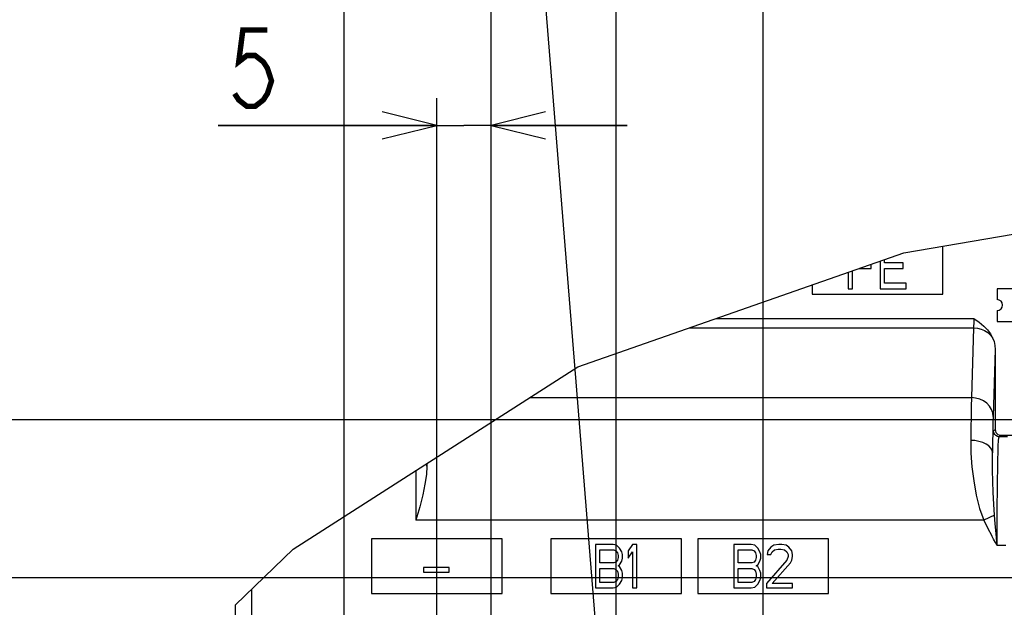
# Model space of a CAD drawing. Extents: x 27 to 410, y 32 to 287.
# Tile 21 of 30: x 239 to 275, y 154 to 175. Entities that reach past the tile are written whole.
import ezdxf

# ---------------------------------------------------------------- set-up
doc = ezdxf.new("R2010")
doc.units = 0
doc.header["$LTSCALE"] = 23.1
doc.layers.get('0').update_dxf_attribs({"linetype": 'CONTINUOUS'})
doc.layers.add('ALL_DIM', color=7, linetype='CONTINUOUS')
doc.layers.add('ALL_NOTE', color=7, linetype='CONTINUOUS')
doc.dimstyles.get("Standard").update_dxf_attribs({"dimtxt": 2.5, "dimasz": 2.5, "dimexe": 1.25, "dimexo": 0.625, "dimtad": 1, "dimcen": 2.5, "dimazin": 3, "dimtfac": 1, "dimtmove": 0, "dimatfit": 3})

# ---------------------------------------------------------------- blocks, each defined once
blk = doc.blocks.new('_OPEN')
at = {"color": 0, "linetype": 'BYBLOCK'}
for p, q in [((0, 0), (-1, 0.25)), ((-1, -0.25), (0, 0)), ((-1, 0), (0, 0))]:
    blk.add_line(p, q, dxfattribs=at)
blk = doc.blocks.new('*D33')
at = {"layer": 'ALL_DIM', "color": 2, "linetype": 'CONTINUOUS'}
for p, q in [((254.042, 148.471), (254.042, 172.231)), ((256.042, 137.471), (256.042, 172.231)), ((254.042, 171.231), (246.014, 171.231)), ((246.014, 171.231), (255.042, 171.231)), ((261.042, 171.231), (255.042, 171.231)), ((256.042, 171.231), (261.042, 171.231))]:
    blk.add_line(p, q, dxfattribs=at)
at = {"layer": 'ALL_DIM', "color": 2, "linetype": 'CONTINUOUS', "xscale": 2, "yscale": 2, "zscale": 2}
blk.add_blockref('_OPEN', (254.042, 171.231), dxfattribs=at)
at = {"layer": 'ALL_DIM', "color": 2, "linetype": 'CONTINUOUS', "xscale": 2, "yscale": 2, "zscale": 2, "rotation": 180}
blk.add_blockref('_OPEN', (256.042, 171.231), dxfattribs=at)
blk = doc.blocks.new('*D34')
at = {"layer": 'ALL_DIM', "color": 2, "linetype": 'CONTINUOUS'}
for p, q in [((256.042, 137.471), (256.042, 177.638)), ((260.642, 149.671), (260.642, 177.638)), ((256.042, 176.638), (238.875, 176.638)), ((238.875, 176.638), (258.342, 176.638)), ((265.642, 176.638), (258.342, 176.638)), ((260.642, 176.638), (265.642, 176.638))]:
    blk.add_line(p, q, dxfattribs=at)
at = {"layer": 'ALL_DIM', "color": 2, "linetype": 'CONTINUOUS', "xscale": 2, "yscale": 2, "zscale": 2}
blk.add_blockref('_OPEN', (256.042, 176.638), dxfattribs=at)
at = {"layer": 'ALL_DIM', "color": 2, "linetype": 'CONTINUOUS', "xscale": 2, "yscale": 2, "zscale": 2, "rotation": 180}
blk.add_blockref('_OPEN', (260.642, 176.638), dxfattribs=at)
blk = doc.blocks.new('*D35')
at = {"layer": 'ALL_DIM', "color": 2, "linetype": 'CONTINUOUS'}
for p, q in [((260.642, 149.671), (260.642, 177.638)), ((266.042, 149.671), (266.042, 177.638)), ((260.642, 176.638), (263.342, 176.638)), ((266.042, 176.638), (263.342, 176.638)), ((263.342, 176.638), (276.9, 176.638))]:
    blk.add_line(p, q, dxfattribs=at)
at = {"layer": 'ALL_DIM', "color": 2, "linetype": 'CONTINUOUS', "xscale": 2, "yscale": 2, "zscale": 2, "rotation": 180}
blk.add_blockref('_OPEN', (260.642, 176.638), dxfattribs=at)
at = {"layer": 'ALL_DIM', "color": 2, "linetype": 'CONTINUOUS', "xscale": 2, "yscale": 2, "zscale": 2}
blk.add_blockref('_OPEN', (266.042, 176.638), dxfattribs=at)
blk = doc.blocks.new('*D38')
at = {"layer": 'ALL_DIM', "color": 2, "linetype": 'CONTINUOUS'}
for p, q in [((226.473, 154.613), (226.473, 159.613)), ((226.473, 159.613), (226.473, 152.513)), ((277.742, 154.613), (225.473, 154.613)), ((226.473, 138.309), (226.473, 152.513)), ((278.742, 150.413), (225.473, 150.413)), ((226.473, 150.413), (226.473, 138.309))]:
    blk.add_line(p, q, dxfattribs=at)
at = {"layer": 'ALL_DIM', "color": 2, "linetype": 'CONTINUOUS', "xscale": 2, "yscale": 2, "zscale": 2}
for p, rotation in [((226.473, 154.613), 270), ((226.473, 150.413), 90)]:
    blk.add_blockref('_OPEN', p, dxfattribs=dict(at, rotation=rotation))
blk = doc.blocks.new('*D39')
at = {"layer": 'ALL_DIM', "color": 2, "linetype": 'CONTINUOUS'}
for p, q in [((276.542, 160.413), (219.224, 160.413)), ((220.224, 160.413), (220.224, 155.413)), ((220.224, 150.413), (220.224, 155.413)), ((278.742, 150.413), (219.224, 150.413))]:
    blk.add_line(p, q, dxfattribs=at)
at = {"layer": 'ALL_DIM', "color": 2, "linetype": 'CONTINUOUS', "xscale": 2, "yscale": 2, "zscale": 2}
for p, rotation in [((220.224, 160.413), 90), ((220.224, 150.413), 270)]:
    blk.add_blockref('_OPEN', p, dxfattribs=dict(at, rotation=rotation))
blk = doc.blocks.new('*D45')
at = {"layer": 'ALL_DIM', "color": 2, "linetype": 'CONTINUOUS'}
for p, q in [((250.642, 113.431), (250.642, 200.645)), ((307.43, 151.413), (307.43, 200.645)), ((250.642, 199.645), (279.036, 199.645)), ((307.43, 199.645), (279.036, 199.645))]:
    blk.add_line(p, q, dxfattribs=at)
at = {"layer": 'ALL_DIM', "color": 2, "linetype": 'CONTINUOUS', "xscale": 2, "yscale": 2, "zscale": 2, "rotation": 180}
blk.add_blockref('_OPEN', (250.642, 199.645), dxfattribs=at)
at = {"layer": 'ALL_DIM', "color": 2, "linetype": 'CONTINUOUS', "xscale": 2, "yscale": 2, "zscale": 2}
blk.add_blockref('_OPEN', (307.43, 199.645), dxfattribs=at)
blk = doc.blocks.new('*D46')
at = {"layer": 'ALL_DIM', "color": 2, "linetype": 'CONTINUOUS'}
for p, q in [((250.642, 113.431), (250.642, 206.543)), ((306.414, 200.589), (306.414, 206.543)), ((250.642, 205.543), (278.528, 205.543)), ((306.414, 205.543), (278.528, 205.543)), ((306.414, 155.477), (306.414, 198.737))]:
    blk.add_line(p, q, dxfattribs=at)
at = {"layer": 'ALL_DIM', "color": 2, "linetype": 'CONTINUOUS', "xscale": 2, "yscale": 2, "zscale": 2, "rotation": 180}
blk.add_blockref('_OPEN', (250.642, 205.543), dxfattribs=at)
at = {"layer": 'ALL_DIM', "color": 2, "linetype": 'CONTINUOUS', "xscale": 2, "yscale": 2, "zscale": 2}
blk.add_blockref('_OPEN', (306.414, 205.543), dxfattribs=at)
blk = doc.blocks.new('*D47')
at = {"layer": 'ALL_DIM', "color": 2, "linetype": 'CONTINUOUS'}
for p, q in [((250.642, 113.431), (250.642, 183.681)), ((279.742, 151.413), (279.742, 183.681)), ((250.642, 182.681), (265.192, 182.681)), ((279.742, 182.681), (265.192, 182.681))]:
    blk.add_line(p, q, dxfattribs=at)
at = {"layer": 'ALL_DIM', "color": 2, "linetype": 'CONTINUOUS', "xscale": 2, "yscale": 2, "zscale": 2, "rotation": 180}
blk.add_blockref('_OPEN', (250.642, 182.681), dxfattribs=at)
at = {"layer": 'ALL_DIM', "color": 2, "linetype": 'CONTINUOUS', "xscale": 2, "yscale": 2, "zscale": 2}
blk.add_blockref('_OPEN', (279.742, 182.681), dxfattribs=at)
blk = doc.blocks.new('*D48')
at = {"layer": 'ALL_DIM', "color": 2, "linetype": 'CONTINUOUS'}
for p, q in [((250.642, 113.431), (250.642, 189.115)), ((278.742, 183.714), (278.742, 189.115)), ((250.642, 188.115), (264.692, 188.115)), ((278.742, 188.115), (264.692, 188.115)), ((278.742, 155.613), (278.742, 181.604))]:
    blk.add_line(p, q, dxfattribs=at)
at = {"layer": 'ALL_DIM', "color": 2, "linetype": 'CONTINUOUS', "xscale": 2, "yscale": 2, "zscale": 2, "rotation": 180}
blk.add_blockref('_OPEN', (250.642, 188.115), dxfattribs=at)
at = {"layer": 'ALL_DIM', "color": 2, "linetype": 'CONTINUOUS', "xscale": 2, "yscale": 2, "zscale": 2}
blk.add_blockref('_OPEN', (278.742, 188.115), dxfattribs=at)
blk = doc.blocks.new('*D49')
at = {"layer": 'ALL_DIM', "color": 2, "linetype": 'CONTINUOUS'}
for p, q in [((250.642, 113.431), (250.642, 194.604)), ((277.542, 189.262), (277.542, 194.604)), ((250.642, 193.604), (264.092, 193.604)), ((277.542, 193.604), (264.092, 193.604)), ((277.542, 161.413), (277.542, 187.151))]:
    blk.add_line(p, q, dxfattribs=at)
at = {"layer": 'ALL_DIM', "color": 2, "linetype": 'CONTINUOUS', "xscale": 2, "yscale": 2, "zscale": 2, "rotation": 180}
blk.add_blockref('_OPEN', (250.642, 193.604), dxfattribs=at)
at = {"layer": 'ALL_DIM', "color": 2, "linetype": 'CONTINUOUS', "xscale": 2, "yscale": 2, "zscale": 2}
blk.add_blockref('_OPEN', (277.542, 193.604), dxfattribs=at)

msp = doc.modelspace()

# ---------------------------------------------------------------- linework, layer by layer
at = {"color": 7, "linetype": 'CONTINUOUS'}
for p, q in [((271.211, 166.547), (283.788, 168.693)), ((259.231, 162.365), (271.211, 166.547)), ((272.642, 165.031), (272.642, 166.791)), ((270.015, 165.98), (270.015, 166.13)), ((270.335, 166.241), (270.335, 165.231)), ((270.495, 166.184), (270.495, 166.297)), ((271.189, 166.184), (270.495, 166.184)), ((271.189, 165.98), (271.189, 166.184)), ((269.162, 165.832), (269.162, 165.231)), ((269.322, 165.231), (269.322, 165.887)), ((269.586, 165.98), (270.015, 165.98)), ((270.495, 165.435), (270.495, 165.98)), ((270.495, 165.98), (271.189, 165.98)), ((271.295, 165.435), (270.495, 165.435)), ((271.295, 165.231), (271.295, 165.435)), ((267.842, 165.371), (267.842, 165.031)), ((267.842, 165.031), (272.642, 165.031)), ((269.162, 165.231), (269.322, 165.231)), ((270.335, 165.231), (271.295, 165.231)), ((274.642, 165.231), (274.642, 164.831)), ((275.442, 165.231), (274.642, 165.231)), ((274.642, 164.431), (274.642, 164.031)), ((264.321, 164.142), (273.782, 164.142)), ((274.642, 164.031), (275.442, 164.031)), ((263.328, 163.795), (273.772, 163.795)), ((273.772, 163.795), (273.694, 161.232)), ((274.568, 162.995), (274.494, 160.539)), ((274.568, 162.995), (274.568, 160.057)), ((248.77, 155.664), (259.231, 162.365)), ((257.462, 161.232), (273.694, 161.232)), ((274.511, 159.999), (274.568, 160.057)), ((274.711, 159.799), (274.768, 159.857)), ((275.026, 159.799), (274.711, 159.799)), ((274.768, 159.857), (275.442, 159.857)), ((253.281, 158.553), (253.281, 156.728)), ((253.681, 158.717), (253.682, 158.81)), ((253.681, 158.809), (253.681, 158.717)), ((274.145, 156.728), (253.281, 156.728)), ((274.542, 156.92), (274.145, 156.728)), ((251.642, 156.043), (251.642, 154.043)), ((256.442, 156.043), (251.642, 156.043)), ((256.442, 154.043), (256.442, 156.043)), ((258.242, 156.043), (258.242, 154.043)), ((263.042, 156.043), (258.242, 156.043)), ((263.042, 154.043), (263.042, 156.043)), ((263.642, 156.043), (263.642, 154.043)), ((268.442, 156.043), (263.642, 156.043)), ((268.442, 154.043), (268.442, 156.043)), ((246.642, 153.624), (248.77, 155.664)), ((259.882, 155.843), (259.882, 154.243)), ((260.522, 155.843), (259.882, 155.843)), ((260.042, 155.162), (260.042, 155.639)), ((260.042, 155.639), (260.549, 155.639)), ((260.655, 155.809), (260.522, 155.843)), ((260.549, 155.639), (260.629, 155.605)), ((260.762, 155.707), (260.655, 155.809)), ((260.842, 155.571), (260.762, 155.707)), ((261.242, 155.843), (261.082, 155.605)), ((261.402, 155.843), (261.242, 155.843)), ((261.402, 154.243), (261.402, 155.843)), ((264.962, 155.843), (264.962, 154.243)), ((265.602, 155.843), (264.962, 155.843)), ((265.122, 155.162), (265.122, 155.639)), ((265.122, 155.639), (265.629, 155.639)), ((265.735, 155.809), (265.602, 155.843)), ((265.629, 155.639), (265.709, 155.605)), ((265.842, 155.707), (265.735, 155.809)), ((265.922, 155.571), (265.842, 155.707)), ((266.322, 155.741), (266.215, 155.605)), ((266.429, 155.809), (266.322, 155.741)), ((266.375, 155.571), (266.455, 155.639)), ((266.615, 155.843), (266.429, 155.809)), ((266.455, 155.639), (266.589, 155.673)), ((266.589, 155.673), (266.695, 155.673)), ((266.722, 155.843), (266.615, 155.843)), ((266.695, 155.673), (266.829, 155.639)), ((266.882, 155.809), (266.722, 155.843)), ((266.829, 155.639), (266.909, 155.571)), ((266.989, 155.741), (266.882, 155.809)), ((267.095, 155.605), (266.989, 155.741)), ((274.965, 155.8), (274.639, 155.8)), ((260.629, 155.605), (260.682, 155.537)), ((260.682, 155.264), (260.629, 155.196)), ((260.682, 155.537), (260.709, 155.435)), ((260.709, 155.367), (260.682, 155.264)), ((260.709, 155.435), (260.709, 155.367)), ((260.869, 155.469), (260.842, 155.571)), ((260.842, 155.23), (260.869, 155.333)), ((260.869, 155.333), (260.869, 155.469)), ((261.082, 155.605), (261.082, 155.333)), ((261.082, 155.333), (261.242, 155.571)), ((261.242, 155.571), (261.242, 154.243)), ((265.709, 155.605), (265.762, 155.537)), ((265.762, 155.264), (265.709, 155.196)), ((265.762, 155.537), (265.789, 155.435)), ((265.789, 155.367), (265.762, 155.264)), ((265.789, 155.435), (265.789, 155.367)), ((265.949, 155.469), (265.922, 155.571)), ((265.922, 155.23), (265.949, 155.333)), ((265.949, 155.333), (265.949, 155.469)), ((266.909, 155.264), (266.162, 154.413)), ((266.215, 155.605), (266.189, 155.469)), ((266.189, 155.469), (266.322, 155.469)), ((266.322, 155.469), (266.375, 155.571)), ((266.909, 155.571), (266.962, 155.469)), ((266.962, 155.401), (266.909, 155.264)), ((266.962, 155.469), (266.962, 155.401)), ((267.042, 155.162), (267.095, 155.264)), ((267.122, 155.469), (267.095, 155.605)), ((267.095, 155.264), (267.122, 155.401)), ((267.122, 155.401), (267.122, 155.469)), ((253.562, 154.992), (253.562, 154.822)), ((254.495, 154.992), (253.562, 154.992)), ((254.495, 154.822), (254.495, 154.992)), ((260.549, 155.162), (260.042, 155.162)), ((260.042, 154.447), (260.042, 154.958)), ((260.042, 154.958), (260.549, 154.958)), ((260.629, 155.196), (260.549, 155.162)), ((260.549, 154.958), (260.629, 154.924)), ((260.629, 154.924), (260.682, 154.856)), ((260.709, 155.06), (260.762, 155.094)), ((260.762, 155.026), (260.709, 155.06)), ((260.762, 155.094), (260.842, 155.23)), ((260.842, 154.89), (260.762, 155.026)), ((260.869, 154.788), (260.842, 154.89)), ((265.629, 155.162), (265.122, 155.162)), ((265.122, 154.447), (265.122, 154.958)), ((265.122, 154.958), (265.629, 154.958)), ((265.709, 155.196), (265.629, 155.162)), ((265.629, 154.958), (265.709, 154.924)), ((265.709, 154.924), (265.762, 154.856)), ((265.789, 155.06), (265.842, 155.094)), ((265.842, 155.026), (265.789, 155.06)), ((265.842, 155.094), (265.922, 155.23)), ((265.922, 154.89), (265.842, 155.026)), ((265.949, 154.788), (265.922, 154.89)), ((266.375, 154.413), (267.042, 155.162)), ((253.562, 154.822), (254.495, 154.822)), ((260.682, 154.55), (260.629, 154.482)), ((260.682, 154.856), (260.709, 154.754)), ((260.709, 154.652), (260.682, 154.55)), ((260.709, 154.754), (260.709, 154.652)), ((260.842, 154.516), (260.869, 154.618)), ((260.869, 154.618), (260.869, 154.788)), ((265.762, 154.55), (265.709, 154.482)), ((265.762, 154.856), (265.789, 154.754)), ((265.789, 154.652), (265.762, 154.55)), ((265.789, 154.754), (265.789, 154.652)), ((265.922, 154.516), (265.949, 154.618)), ((265.949, 154.618), (265.949, 154.788)), ((247.232, 154.189), (247.232, 126.418)), ((247.242, 126.257), (247.242, 154.199)), ((259.882, 154.243), (260.522, 154.243)), ((260.549, 154.447), (260.042, 154.447)), ((260.522, 154.243), (260.655, 154.277)), ((260.629, 154.482), (260.549, 154.447)), ((260.655, 154.277), (260.762, 154.379)), ((260.762, 154.379), (260.842, 154.516)), ((261.242, 154.243), (261.402, 154.243)), ((264.962, 154.243), (265.602, 154.243)), ((265.629, 154.447), (265.122, 154.447)), ((265.602, 154.243), (265.735, 154.277)), ((265.709, 154.482), (265.629, 154.447)), ((265.735, 154.277), (265.842, 154.379)), ((265.842, 154.379), (265.922, 154.516)), ((266.162, 154.413), (266.162, 154.243)), ((266.162, 154.243), (267.122, 154.243)), ((267.122, 154.413), (266.375, 154.413)), ((267.122, 154.243), (267.122, 154.413)), ((251.642, 154.043), (256.442, 154.043)), ((258.242, 154.043), (263.042, 154.043)), ((263.642, 154.043), (268.442, 154.043)), ((246.642, 117.631), (246.642, 153.624))]:
    msp.add_line(p, q, dxfattribs=at)
for points in [[(273.782, 164.142), (273.782, 164.073), (273.781, 164.005), (273.779, 163.942), (273.777, 163.884), (273.775, 163.835), (273.772, 163.795)], [(273.782, 164.142), (273.975, 164.001), (274.145, 163.86), (274.286, 163.717), (274.395, 163.572), (274.475, 163.427)], [(273.772, 163.795), (273.914, 163.783), (274.052, 163.749), (274.181, 163.695), (274.297, 163.621), (274.396, 163.531), (274.475, 163.427)], [(274.475, 163.427), (274.526, 163.292), (274.558, 163.146), (274.568, 162.995)], [(273.694, 161.232), (273.687, 160.913), (273.681, 160.542), (273.675, 160.124), (273.669, 159.663)], [(274.494, 160.539), (274.478, 160.673), (274.431, 160.803), (274.357, 160.922), (274.257, 161.027), (274.137, 161.113), (273.999, 161.177), (273.85, 161.217), (273.694, 161.232)], [(274.494, 160.539), (274.487, 160.269), (274.48, 159.956), (274.474, 159.601), (274.469, 159.211)], [(274.469, 159.211), (274.477, 159.483), (274.485, 159.701), (274.493, 159.861), (274.502, 159.961), (274.511, 159.999)], [(274.711, 159.799), (274.649, 159.809), (274.593, 159.837), (274.549, 159.882), (274.52, 159.937), (274.511, 159.999)], [(274.568, 160.057), (274.575, 160.005), (274.595, 159.957), (274.627, 159.916), (274.668, 159.884), (274.717, 159.864), (274.768, 159.857)], [(273.669, 159.663), (273.678, 159.188), (273.714, 158.688), (273.779, 158.173), (273.873, 157.654), (273.996, 157.165), (274.145, 156.728)], [(274.469, 159.211), (274.452, 159.298), (274.405, 159.382), (274.33, 159.46), (274.231, 159.528), (274.11, 159.584), (273.973, 159.626), (273.824, 159.653), (273.669, 159.663)], [(274.639, 155.8), (274.639, 156.309), (274.641, 156.816), (274.644, 157.31), (274.648, 157.778), (274.653, 158.211), (274.66, 158.603), (274.667, 158.948), (274.675, 159.241), (274.683, 159.477), (274.692, 159.65), (274.701, 159.758), (274.711, 159.799)], [(274.542, 156.92), (274.514, 157.324), (274.493, 157.749), (274.477, 158.17), (274.469, 158.557), (274.466, 158.905), (274.469, 159.211)], [(253.681, 158.717), (253.662, 158.41), (253.611, 158.061), (253.528, 157.668), (253.417, 157.226), (253.281, 156.728)], [(274.145, 156.728), (274.283, 156.453), (274.442, 156.154)], [(274.6, 156.24), (274.569, 156.601), (274.542, 156.92)], [(274.639, 155.8), (274.576, 155.911), (274.511, 156.03), (274.442, 156.154)], [(274.639, 155.8), (274.626, 155.939), (274.613, 156.086), (274.6, 156.24)]]:
    msp.add_lwpolyline(points, dxfattribs=at)
msp.add_arc((274.642, 164.631), 0.2, 270, 90, dxfattribs=at)
at = {"layer": 'ALL_DIM', "color": 2, "linetype": 'CONTINUOUS', "const_width": 0.2}
msp.add_lwpolyline([(247.82, 174.731), (246.917, 174.731), (246.766, 173.564), (247.067, 173.798), (247.368, 173.798), (247.669, 173.564), (247.82, 173.331), (247.97, 172.864), (247.82, 172.398), (247.669, 172.164), (247.368, 171.931), (247.067, 171.931), (246.766, 172.164), (246.616, 172.398)], dxfattribs=at)
at = {"layer": 'ALL_NOTE', "color": 2, "linetype": 'CONTINUOUS'}
msp.add_line((260.086, 150.383), (254.895, 214.945), dxfattribs=at)

# ---------------------------------------------------------------- dimensions: what is measured, and where the dimension line sits
at = {"layer": 'ALL_DIM', "color": 2, "linetype": 'CONTINUOUS'}
for base, p1, p2, angle, picture, middle in [((250.642, 205.543), (306.414, 155.477), (250.642, 113.431), 180, '*D46', (273.409, 206.243)), ((250.642, 199.645), (307.43, 151.413), (250.642, 113.431), 180, '*D45', (276.339, 200.345)), ((250.642, 193.604), (277.542, 161.413), (250.642, 113.431), 180, '*D49', (260.672, 194.304)), ((250.642, 188.115), (278.742, 155.613), (250.642, 113.431), 180, '*D48', (260.615, 188.815)), ((220.224, 150.413), (276.542, 160.413), (278.742, 150.413), 270, '*D39', (219.524, 153.147)), ((226.473, 154.613), (278.742, 150.413), (277.742, 154.613), 90, '*D38', (225.773, 138.309))]:
    dim = msp.add_linear_dim(base=base, p1=p1, p2=p2, angle=angle, dimstyle='Standard', dxfattribs=at)
    dim.commit()
    dim.dimension.update_dxf_attribs({"geometry": picture, "text_midpoint": middle, "dimtype": 128})
for base, p1, p2, picture, middle in [((279.742, 182.681), (250.642, 113.431), (279.742, 151.413), '*D47', (260.541, 183.381)), ((260.642, 176.638), (256.042, 137.471), (260.642, 149.671), '*D34', (238.875, 177.338)), ((266.042, 176.638), (260.642, 149.671), (266.042, 149.671), '*D35', (267.268, 177.338)), ((256.042, 171.231), (254.042, 148.471), (256.042, 137.471), '*D33', (246.014, 171.931))]:
    dim = msp.add_linear_dim(base=base, p1=p1, p2=p2, dimstyle='Standard', dxfattribs=at)
    dim.commit()
    dim.dimension.update_dxf_attribs({"geometry": picture, "text_midpoint": middle, "dimtype": 128})

doc.saveas('drawing.dxf')
